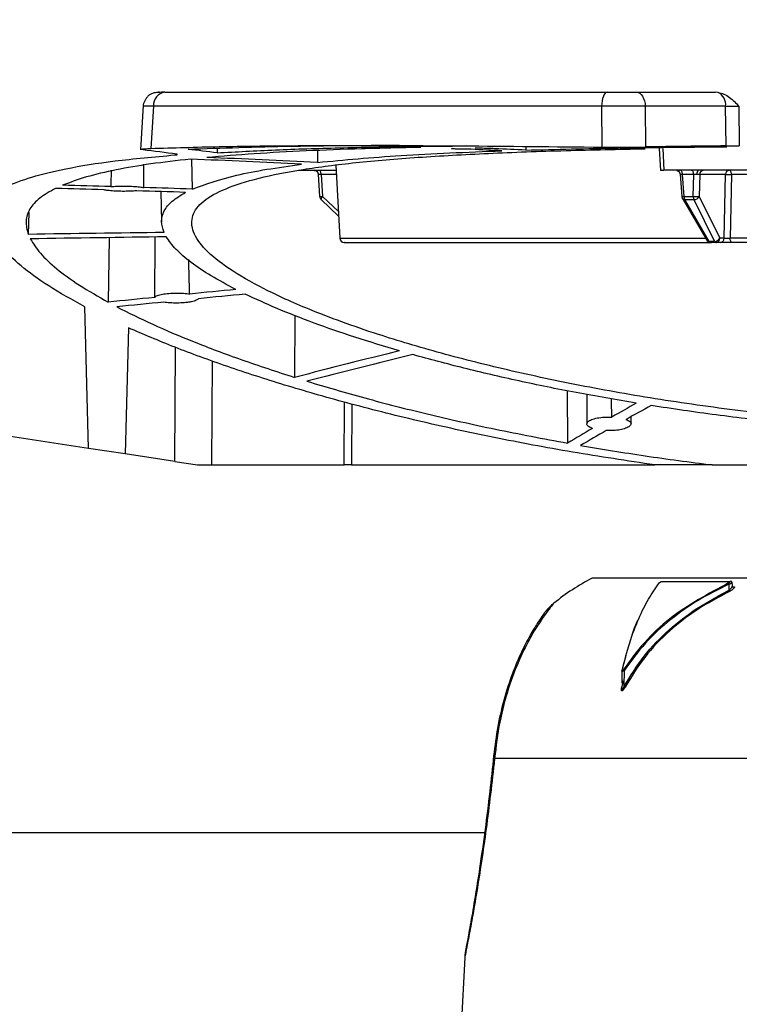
# Model space of a CAD drawing. Header units: inches. Extents: x 0.6 to 33.8, y 0 to 21.7.
# Tile 88 of 204: x 17.44 to 17.921, y 9.1 to 9.758. Entities that reach past the tile are written whole.
import ezdxf

# ---------------------------------------------------------------- set-up
doc = ezdxf.new("R2010")
doc.units = ezdxf.units.IN
doc.header["$MEASUREMENT"] = 0
doc.layers.add('FORMAT', color=7, linetype='Continuous')
doc.styles.add('SLDTEXTSTYLE3', font='TXT', dxfattribs={"width": 0.75})
doc.dimstyles.new('SLDDIMSTYLE0', dxfattribs={"dimtxt": 0.125, "dimasz": 0.13, "dimexe": 0, "dimexo": 0.0625, "dimgap": 0.03125, "dimtad": 0, "dimtih": 1, "dimtoh": 1, "dimdec": 1, "dimlfac": 4, "dimrnd": 1e-09, "dimzin": 12, "dimdsep": 46, "dimtxsty": 'SLDTEXTSTYLE3', "dimsah": 1, "dimcen": 0.09, "dimadec": 0, "dimazin": 3, "dimtfac": 1, "dimtdec": 1, "dimtofl": 0, "dimtmove": 0, "dimatfit": 3, "dimfxl": 0, "dimfrac": 2, "dimtolj": 1, "dimtzin": 12, "dimarcsym": 0})

# ---------------------------------------------------------------- blocks, each defined once
blk = doc.blocks.new('_D_4')
at = {"layer": 'FORMAT'}
for p, q in [((18.22772, 18.17953), (18.18963, 18.17953)), ((18.18963, 18.17953), (18.18963, 17.98109)), ((18.5048, 18.17953), (18.54288, 18.17953)), ((18.54288, 18.17953), (18.54288, 17.98109)), ((16.93373, 9.61248), (16.93373, 18.12449)), ((19.79878, 17.39011), (19.79878, 18.12449)), ((16.93373, 17.99949), (18.08, 17.99949)), ((19.79878, 17.99949), (18.65251, 17.99949)), ((18.18963, 17.98109), (18.22772, 17.98109)), ((18.54288, 17.98109), (18.5048, 17.98109))]:
    blk.add_line(p, q, dxfattribs=at)
for points in [[(16.93373, 17.99949), (17.06373, 17.97949), (17.06373, 18.01949)], [(19.79878, 17.99949), (19.66878, 18.01949), (19.66878, 17.97949)]]:
    blk.add_solid(points, dxfattribs=at)
at = {"layer": 'FORMAT', "char_height": 0.125, "attachment_point": 1, "style": 'SLDTEXTSTYLE3'}
for s, insert in [('291', (18.22772, 18.14222)), ('11.5', (18.20462, 17.9552))]:
    blk.add_mtext(s, dxfattribs=dict(at, insert=insert))

msp = doc.modelspace()

# ---------------------------------------------------------------- linework, layer by layer
at = {"color": 7, "linetype": 'Continuous'}
for p, q in [((17.53366, 9.7097), (17.53297, 9.70967)), ((17.85227, 9.7097), (17.90507, 9.7097)), ((17.90691, 9.70956), (17.90507, 9.7097)), ((17.52271, 9.70075), (17.52095, 9.67115)), ((17.52965, 9.70037), (17.52794, 9.67212)), ((17.82894, 9.70037), (17.52965, 9.70037)), ((17.82894, 9.70037), (17.82917, 9.67304)), ((17.85814, 9.70037), (17.85833, 9.67311)), ((17.91181, 9.70037), (17.85814, 9.70037)), ((17.91206, 9.6738), (17.91181, 9.70037)), ((17.9207, 9.70037), (17.92095, 9.67382)), ((17.52266, 9.67113), (17.52108, 9.6714)), ((17.57212, 9.67202), (17.57212, 9.66918)), ((17.63918, 9.67074), (17.63924, 9.66278)), ((17.72847, 9.67211), (17.72847, 9.67204)), ((17.72861, 9.67204), (17.72864, 9.67211)), ((17.77827, 9.67348), (17.77825, 9.67103)), ((17.86749, 9.67208), (17.86822, 9.65731)), ((17.86989, 9.67211), (17.87062, 9.65753)), ((17.55558, 9.64501), (17.55521, 9.66497)), ((17.62655, 9.65753), (17.65167, 9.65753)), ((17.65149, 9.66095), (17.65405, 9.6121)), ((17.99849, 9.65753), (17.87062, 9.65753)), ((17.6396, 9.65492), (17.6406, 9.63997)), ((17.64157, 9.65473), (17.64256, 9.64001)), ((17.65182, 9.65473), (17.64157, 9.65473)), ((17.88145, 9.65492), (17.88252, 9.63996)), ((17.89048, 9.65473), (17.88298, 9.65473)), ((17.88403, 9.64001), (17.88298, 9.65473)), ((17.89018, 9.64001), (17.89048, 9.65473)), ((17.89449, 9.65473), (17.89419, 9.64001)), ((17.89449, 9.65473), (17.89446, 9.65474)), ((17.91174, 9.65473), (17.89449, 9.65473)), ((17.91084, 9.6121), (17.91174, 9.65473)), ((17.91569, 9.65473), (17.91481, 9.6121)), ((17.93768, 9.65473), (17.91569, 9.65473)), ((17.53451, 9.64332), (17.53505, 9.62285)), ((17.64152, 9.63801), (17.65327, 9.62698)), ((17.64256, 9.64001), (17.65311, 9.6301)), ((17.88291, 9.63868), (17.89922, 9.61077)), ((17.88403, 9.64001), (17.89018, 9.64001)), ((17.88447, 9.63797), (17.8845, 9.63797)), ((17.8845, 9.63797), (17.89065, 9.63797)), ((17.90081, 9.61006), (17.8845, 9.63797)), ((17.89065, 9.63797), (17.9044, 9.61006)), ((17.89419, 9.64001), (17.90794, 9.6121)), ((17.4463, 9.62928), (17.44595, 9.61472)), ((17.49994, 9.61252), (17.49934, 9.56944)), ((17.65405, 9.6121), (17.89844, 9.6121)), ((17.89922, 9.61077), (17.89927, 9.61069)), ((17.91084, 9.6121), (17.90794, 9.6121)), ((17.95288, 9.6121), (17.91481, 9.6121)), ((17.90081, 9.61006), (17.90078, 9.61006)), ((17.9044, 9.61006), (17.90081, 9.61006)), ((17.90536, 9.6093), (17.90177, 9.6093)), ((17.90519, 9.60932), (17.90572, 9.60933)), ((17.90572, 9.60933), (17.90536, 9.6093)), ((17.90827, 9.6093), (17.90536, 9.6093)), ((17.9506, 9.6093), (17.9162, 9.6093)), ((17.48629, 9.47176), (17.48381, 9.56629)), ((17.62398, 9.56056), (17.62391, 9.51915)), ((17.51288, 9.55227), (17.51067, 9.46804)), ((17.54376, 9.463), (17.54429, 9.5392)), ((17.56883, 9.53021), (17.56834, 9.46068)), ((17.80591, 9.51026), (17.80627, 9.47524)), ((17.81907, 9.50777), (17.81907, 9.48818)), ((17.65693, 9.46068), (17.65722, 9.50259)), ((17.66213, 9.5013), (17.66185, 9.46068)), ((17.8486, 9.48819), (17.8486, 9.49294)), ((17.48629, 9.47176), (17.39106, 9.48626)), ((17.51067, 9.46804), (17.48629, 9.47176)), ((17.54376, 9.463), (17.51067, 9.46804)), ((17.54376, 9.463), (17.559, 9.46068)), ((17.559, 9.46068), (17.56834, 9.46068)), ((17.56834, 9.46068), (17.65693, 9.46068)), ((17.66185, 9.46068), (17.65693, 9.46068)), ((17.66185, 9.46068), (17.86445, 9.46068)), ((17.86445, 9.46068), (17.86445, 9.46071)), ((17.90281, 9.46068), (17.86445, 9.46068)), ((17.90281, 9.46068), (18.02592, 9.46068)), ((17.97063, 9.38499), (17.82265, 9.38499)), ((17.8692, 9.38286), (17.91475, 9.38286)), ((17.91398, 9.381), (17.91405, 9.37695)), ((17.91632, 9.37984), (17.91628, 9.38209)), ((17.91618, 9.37934), (17.91733, 9.37934)), ((17.84255, 9.3235), (17.84245, 9.3148)), ((17.84255, 9.32304), (17.84267, 9.32347)), ((17.84404, 9.31266), (17.84417, 9.32347)), ((17.84343, 9.31648), (17.84254, 9.31266)), ((17.84254, 9.31266), (17.84241, 9.31103)), ((17.97209, 9.26454), (17.75744, 9.26454)), ((17.38159, 9.21511), (17.75083, 9.21511)), ((17.73757, 9.13172), (17.73161, 9.01786))]:
    msp.add_line(p, q, dxfattribs=at)
at = {"color": 7, "linetype": 'Continuous', "flags": 128}
for points in [[(17.83281, 9.7097), (17.83208, 9.70952), (17.83138, 9.709), (17.83072, 9.70814), (17.83014, 9.70699), (17.82966, 9.70559), (17.82929, 9.70397), (17.82905, 9.70221), (17.82894, 9.70037)], [(17.85227, 9.7097), (17.85338, 9.70952), (17.85445, 9.709), (17.85544, 9.70814), (17.85632, 9.70699), (17.85705, 9.70559), (17.85761, 9.70397), (17.85797, 9.70221), (17.85814, 9.70037)], [(17.64157, 9.65473), (17.64155, 9.65529), (17.64149, 9.65581), (17.64139, 9.6563), (17.64127, 9.65672), (17.64112, 9.65707), (17.64096, 9.65732), (17.64078, 9.65748), (17.64059, 9.65753)], [(17.88298, 9.65473), (17.88294, 9.65529), (17.88285, 9.65581), (17.88272, 9.6563), (17.88254, 9.65672), (17.88233, 9.65707), (17.88208, 9.65732), (17.88182, 9.65748), (17.88155, 9.65753)], [(17.89048, 9.65473), (17.89044, 9.65529), (17.89035, 9.65581), (17.89022, 9.6563), (17.89004, 9.65672), (17.88982, 9.65707), (17.88958, 9.65732), (17.88932, 9.65748), (17.88905, 9.65753)], [(17.91569, 9.65473), (17.91565, 9.65529), (17.91557, 9.65581), (17.91543, 9.6563), (17.91526, 9.65672), (17.91506, 9.65707), (17.91483, 9.65732), (17.91457, 9.65748), (17.91431, 9.65753)], [(17.6406, 9.63997), (17.6406, 9.63996), (17.64067, 9.63995)], [(17.64147, 9.63811), (17.64148, 9.6381), (17.64152, 9.63801)], [(17.88252, 9.63996), (17.88253, 9.63995), (17.88255, 9.63995)], [(17.88306, 9.63848), (17.883, 9.63855), (17.88291, 9.63868)], [(17.9162, 9.6093), (17.91594, 9.60936), (17.91568, 9.60951), (17.91545, 9.60977), (17.91524, 9.61011), (17.91507, 9.61054), (17.91494, 9.61102), (17.91485, 9.61155), (17.91481, 9.6121)], [(17.90177, 9.6093), (17.90128, 9.60936), (17.90081, 9.60951)], [(17.90536, 9.6093), (17.90523, 9.60932), (17.90523, 9.60932)]]:
    msp.add_lwpolyline(points, dxfattribs=at)
at = {"color": 7, "linetype": 'Continuous'}
for centre, radius, start, end in [((17.5384, 9.70101), 0.00878, 98.1605, 184.15728), ((17.90243, 9.70127), 0.00942, 354.49935, 61.61773), ((17.6371, 9.65474), 0.0028, 1.17227, 87.19823), ((17.87869, 9.65464), 0.00289, 3.0222, 88.95637), ((17.89577, 9.65538), 0.0031, 136.05516, 190.8807), ((17.89725, 9.65477), 0.00276, 93.82749, 180.84166), ((17.9145, 9.65477), 0.00276, 93.82749, 180.84166), ((17.64097, 9.66094), 0.02099, 269.18557, 274.34689), ((17.64518, 9.63726), 0.0038, 133.58521, 167.08844), ((17.88234, 9.66283), 0.02289, 270.52587, 274.24443), ((17.88432, 9.63978), 0.00181, 225.71743, 274.8338), ((17.88871, 9.64002), 0.00468, 180.09062, 205.95008), ((17.89218, 9.67021), 0.03027, 266.20325, 273.79675), ((17.89486, 9.64002), 0.00468, 180.09062, 205.95008), ((17.8907, 9.64198), 0.004, 269.32537, 330.62051), ((17.657, 9.61226), 0.00295, 183, 270), ((17.9006, 9.61177), 0.00172, 218.91735, 275.88832), ((17.90445, 9.61407), 0.004, 269.32537, 330.62051), ((17.90513, 9.61208), 0.00281, 282.18032, 0.45532), ((17.90808, 9.61206), 0.00276, 273.82749, 0.84166), ((17.90193, 9.6105), 0.00121, 201.16978, 262.08705), ((17.90565, 9.61062), 0.00137, 203.88911, 251.93306), ((17.88804, 9.25702), 0.1437, 117.06712, 129.27812), ((17.86769, 9.38113), 0.000745, 112.16403, 178.6232), ((17.91631, 9.38217), 0.00261, 187.58029, 206.65057), ((17.91518, 9.38214), 0.000843, 352.29708, 121.41009), ((17.91166, 9.37568), 0.0027, 9.81983, 27.99354), ((17.91688, 9.37998), 0.000777, 213.84254, 305.08347), ((17.84294, 9.32362), 0.000311, 110.39059, 207.9086), ((17.84698, 9.32783), 0.00519, 229.11311, 237.16492), ((17.84225, 9.31263), 0.000377, 294.1385, 320.24985), ((17.84113, 9.30719), 0.0062, 55.39724, 61.97885), ((17.75938, 9.26622), 0.00256, 175.59468, 220.85012)]:
    msp.add_arc(centre, radius, start, end, dxfattribs=at)
for centre, major_axis, ratio, start_param, end_param in [((17.2362, 5.53041), (0.26394, 4.14264), 0.355316, 6.252626, 6.267859), ((17.50008, 5.53041), (0, 4.1437), 0.356576, 6.23441, 6.247514), ((17.76574, 5.53041), (-0.34659, 4.13496), 0.776172, 6.176655, 6.183022), ((17.51649, 5.53041), (0.34659, 4.13496), 0.776172, 0.026396, 0.032749), ((18.34469, 5.53041), (5.56927, -0.59173), 0.736405, 1.726402, 1.736053), ((17.33223, 5.53041), (6.3438, -0.22552), 0.652221, 1.547273, 1.55897), ((16.97261, 5.53041), (6.3438, 0.22552), 0.652221, 1.442367, 1.454088), ((17.50986, 9.29027), (0.00363, 0.56381), 0.025384, 0.861555, 0.886719), ((17.50986, 9.29027), (0.00363, 0.56381), 0.025384, 5.395291, 5.431521), ((15.9821, 5.53041), (16.36905, -0.11955), 0.253037, 1.479992, 1.481976), ((15.18086, 5.53041), (16.36905, 0.11955), 0.253037, 1.426726, 1.42871), ((15.9821, 5.53041), (16.36905, -0.11955), 0.253037, 1.47665, 1.478646), ((15.18086, 5.53041), (16.36905, 0.11955), 0.253037, 1.423361, 1.425357), ((27.17724, 5.53041), (50.02429, -0.10959), 0.082805, 1.764909, 1.766757), ((24.79537, 5.53041), (50.02429, 0.10959), 0.082805, 1.716202, 1.718039), ((17.545, 9.29234), (-0.00593, 0.56381), 0.023978, 0.965654, 1.050409), ((17.545, 9.29234), (-0.00593, 0.56381), 0.023978, 5.237014, 5.28513), ((19.8725, 5.53041), (9.45033, -0.14659), 0.438197, 1.822113, 1.825483), ((19.8725, 5.53041), (9.45033, -0.14659), 0.438197, 1.828039, 1.831424), ((19.38285, 5.53041), (9.45033, 0.14659), 0.438197, 1.754778, 1.758137), ((19.38285, 5.53041), (9.45033, 0.14659), 0.438197, 1.760639, 1.764012), ((18.99759, 5.53041), (4.42782, -0.90382), 0.9133, 2.048744, 2.065028), ((18.70717, 5.53041), (4.42782, 0.90382), 0.9133, 1.611361, 1.627506), ((17.83384, 9.29442), (-0.01299, 0.56381), 0.012457, 5.071462, 5.095187), ((18.61009, 5.53041), (-0.17434, 4.14263), 0.540496, 0.266542, 0.274261), ((18.38645, 5.53041), (0.17434, 4.14263), 0.540496, 0.313367, 0.321075), ((18.61009, 5.53041), (-0.17434, 4.14263), 0.540496, 0.280442, 0.288327), ((18.38645, 5.53041), (0.17434, 4.14263), 0.540496, 0.327144, 0.335011)]:
    msp.add_ellipse(centre, major_axis=major_axis, ratio=ratio, start_param=start_param, end_param=end_param, dxfattribs=at)
for points, knots in [([(17.53716, 9.7097), (17.5356, 9.70967), (17.53253, 9.70961), (17.52943, 9.70915), (17.52749, 9.70843), (17.52627, 9.70746), (17.52536, 9.70638), (17.52476, 9.70557), (17.5242, 9.70471), (17.52353, 9.7035), (17.5229, 9.70204), (17.52277, 9.70099), (17.52269, 9.70044)], [0, 0, 0, 0, 0.200989, 0.39825, 0.564768, 0.679861, 0.720866, 0.755739, 0.789124, 0.824669, 0.906826, 1, 1, 1, 1]), ([(17.53716, 9.7097), (17.55782, 9.7097), (17.5993, 9.7097), (17.67127, 9.7097), (17.74881, 9.7097), (17.80487, 9.7097), (17.83281, 9.7097)], [0, 0, 0, 0, 0.249153, 0.5, 0.750847, 1, 1, 1, 1]), ([(17.83281, 9.7097), (17.83443, 9.7097), (17.83768, 9.7097), (17.84288, 9.7097), (17.84793, 9.7097), (17.85083, 9.7097), (17.85227, 9.7097)], [0, 0, 0, 0, 0.249874, 0.500259, 0.750643, 1, 1, 1, 1]), ([(17.90691, 9.70956), (17.9082, 9.70926), (17.91091, 9.70861), (17.91573, 9.70557), (17.91873, 9.70243), (17.9207, 9.70037)], [0, 0, 0, 0, 0.23738, 0.5000164, 1, 1, 1, 1]), ([(17.52965, 9.70037), (17.52815, 9.70039), (17.52516, 9.70044), (17.52276, 9.70046), (17.52278, 9.70044), (17.52279, 9.70043)], [0, 0, 0, 0, 0.332391, 0.666194, 1, 1, 1, 1]), ([(17.85814, 9.70037), (17.85597, 9.70039), (17.85162, 9.70044), (17.84404, 9.70045), (17.83625, 9.70044), (17.83138, 9.70039), (17.82894, 9.70037)], [0, 0, 0, 0, 0.24934, 0.499741, 0.750142, 1, 1, 1, 1]), ([(17.91181, 9.70037), (17.91247, 9.70039), (17.91378, 9.70042), (17.91607, 9.70044), (17.91843, 9.70042), (17.91994, 9.70039), (17.9207, 9.70037)], [0, 0, 0, 0, 0.249868, 0.500309, 0.750132, 1, 1, 1, 1]), ([(17.52126, 9.67147), (17.52131, 9.67157), (17.52143, 9.67177), (17.52453, 9.67199), (17.52725, 9.6721), (17.52794, 9.67212)], [0, 0, 0, 0, 0.367026, 0.838977, 1, 1, 1, 1]), ([(17.52794, 9.67212), (17.54283, 9.67258), (17.57261, 9.6735), (17.62282, 9.67406), (17.67702, 9.67417), (17.74495, 9.67384), (17.79751, 9.67334), (17.82917, 9.67304)], [0, 0, 0, 0, 0.1780812, 0.3561627, 0.5394225, 0.7226823, 1, 1, 1, 1]), ([(17.69385, 9.67403), (17.68667, 9.67402), (17.66129, 9.67398), (17.61247, 9.67345), (17.57516, 9.67222), (17.55278, 9.67148)], [0, 0, 0, 0, 0.136288, 0.481846, 1, 1, 1, 1]), ([(18.20909, 9.48441), (18.20059, 9.48405), (18.17091, 9.4828), (18.11925, 9.48304), (18.05532, 9.48496), (17.9927, 9.4891), (17.93232, 9.49521), (17.87474, 9.50303), (17.81984, 9.51243), (17.76846, 9.52326), (17.72115, 9.53518), (17.67473, 9.54905), (17.63477, 9.56363), (17.60229, 9.57841), (17.57916, 9.5918), (17.56326, 9.60461), (17.55513, 9.61653), (17.55465, 9.62744), (17.56185, 9.63713), (17.57685, 9.64546), (17.59907, 9.6525), (17.62817, 9.65829), (17.66392, 9.66284), (17.70547, 9.66636), (17.75256, 9.66897), (17.80337, 9.67081), (17.84024, 9.67156), (17.85816, 9.67192)], [0, 0, 0, 0, 0.015754, 0.054995, 0.094365, 0.133609, 0.172441, 0.211393, 0.250233, 0.290245, 0.330377, 0.370394, 0.422368, 0.464391, 0.506545, 0.548565, 0.590618, 0.632808, 0.674856, 0.71625, 0.75778, 0.799172, 0.83983, 0.880619, 0.921277, 0.961748, 1, 1, 1, 1]), ([(17.70821, 9.67284), (17.69483, 9.67254), (17.66806, 9.67193), (17.63098, 9.67051), (17.59616, 9.66867), (17.57554, 9.66695), (17.56522, 9.66608)], [0, 0, 0, 0, 0.247116, 0.494231, 0.747116, 1, 1, 1, 1]), ([(17.57212, 9.66918), (17.58486, 9.66989), (17.61033, 9.67131), (17.65379, 9.67264), (17.69641, 9.67348), (17.72614, 9.67372), (17.73876, 9.67382)], [0, 0, 0, 0, 0.263941, 0.527883, 0.799527, 1, 1, 1, 1]), ([(17.63924, 9.66278), (17.6571, 9.66445), (17.68411, 9.66697), (17.72706, 9.66923), (17.75059, 9.6701), (17.76236, 9.67053)], [0, 0, 0, 0, 0.494136, 0.747068, 1, 1, 1, 1]), ([(17.74181, 9.67155), (17.74018, 9.67156), (17.7369, 9.67158), (17.73277, 9.67168), (17.72969, 9.67182), (17.72896, 9.67193), (17.72859, 9.67198)], [0, 0, 0, 0, 0.249923, 0.499842, 0.74985, 1, 1, 1, 1]), ([(17.74454, 9.67248), (17.74618, 9.67247), (17.74945, 9.67245), (17.75365, 9.67237), (17.75659, 9.67225), (17.75799, 9.67213), (17.75787, 9.67206), (17.75784, 9.67204)], [0, 0, 0, 0, 0.227477, 0.454953, 0.682474, 0.910089, 1, 1, 1, 1]), ([(17.77825, 9.67103), (17.7986, 9.67153), (17.83368, 9.6724), (17.87943, 9.673), (17.90434, 9.67319), (17.91259, 9.67325)], [0, 0, 0, 0, 0.480275, 0.827994, 1, 1, 1, 1]), ([(17.82917, 9.67304), (17.83233, 9.67301), (17.83866, 9.67297), (17.84919, 9.67299), (17.8552, 9.67307), (17.85833, 9.67311)], [0, 0, 0, 0, 0.323217, 0.646448, 1, 1, 1, 1]), ([(17.91206, 9.6738), (17.9124, 9.6738), (17.91308, 9.67381), (17.9142, 9.67381), (17.91537, 9.67382), (17.91658, 9.67382), (17.91781, 9.67382), (17.91929, 9.67382), (17.92032, 9.67382), (17.92095, 9.67382)], [0, 0, 0, 0, 0.131905, 0.263811, 0.395717, 0.527624, 0.65953, 0.791436, 1, 1, 1, 1]), ([(17.41157, 9.63075), (17.41362, 9.6336), (17.41772, 9.63929), (17.43023, 9.64668), (17.44754, 9.65318), (17.47159, 9.659), (17.50266, 9.66404), (17.53002, 9.66652), (17.54376, 9.66777)], [0, 0, 0, 0, 0.154, 0.307998, 0.46644, 0.624881, 0.811468, 1, 1, 1, 1]), ([(17.55433, 9.66502), (17.54524, 9.66397), (17.52707, 9.66189), (17.50406, 9.65789), (17.48407, 9.65324), (17.47397, 9.64946), (17.46892, 9.64758)], [0, 0, 0, 0, 0.247069, 0.494139, 0.747069, 1, 1, 1, 1]), ([(17.54376, 9.66777), (17.54399, 9.66779), (17.54443, 9.66782), (17.54493, 9.66789), (17.54531, 9.66795), (17.54543, 9.668), (17.54549, 9.66802)], [0, 0, 0, 0, 0.249999, 0.499998, 0.749999, 1, 1, 1, 1]), ([(17.54551, 9.66804), (17.54553, 9.66806), (17.54557, 9.66809), (17.54546, 9.66816), (17.54517, 9.66822), (17.54499, 9.66825)], [0, 0, 0, 0, 0.198768, 0.508226, 1, 1, 1, 1]), ([(17.55558, 9.64501), (17.56457, 9.64827), (17.57815, 9.65319), (17.60471, 9.65829), (17.62056, 9.66044), (17.62849, 9.66152)], [0, 0, 0, 0, 0.49405, 0.747025, 1, 1, 1, 1]), ([(17.63667, 9.65753), (17.63703, 9.65749), (17.63776, 9.65742), (17.63873, 9.65679), (17.63942, 9.65586), (17.63955, 9.65513), (17.63961, 9.65478)], [0, 0, 0, 0, 0.241002, 0.49994, 0.758931, 1, 1, 1, 1]), ([(17.86823, 9.65753), (17.86823, 9.65753), (17.8682, 9.65753), (17.86846, 9.65753), (17.86897, 9.65753), (17.8696, 9.65753), (17.87022, 9.65753), (17.87062, 9.65753)], [0, 0, 0, 0, 0.067914, 0.392434, 0.552947, 0.71346, 1, 1, 1, 1]), ([(17.87919, 9.65752), (17.87918, 9.65752), (17.87915, 9.65751), (17.87926, 9.65747), (17.87952, 9.65737), (17.87977, 9.65726), (17.87988, 9.6572), (17.87991, 9.65718)], [0, 0, 0, 0, 0.059159, 0.454659, 0.79489, 0.948065, 1, 1, 1, 1]), ([(17.87991, 9.65718), (17.87996, 9.65715), (17.88009, 9.65709), (17.88031, 9.65693), (17.88066, 9.65664), (17.88104, 9.65617), (17.88136, 9.65551), (17.88143, 9.65503), (17.88146, 9.65479)], [0, 0, 0, 0, 0.067966, 0.173432, 0.282963, 0.516316, 0.760842, 1, 1, 1, 1]), ([(17.63989, 9.6548), (17.63977, 9.65479), (17.63958, 9.65479), (17.63961, 9.65476), (17.63972, 9.65474), (17.63978, 9.65473)], [0, 0, 0, 0, 0.484536, 0.738601, 1, 1, 1, 1]), ([(17.64157, 9.65473), (17.64139, 9.65474), (17.64102, 9.65476), (17.64039, 9.65479), (17.64009, 9.65479), (17.63989, 9.6548)], [0, 0, 0, 0, 0.261399, 0.515464, 1, 1, 1, 1]), ([(17.88298, 9.65473), (17.88281, 9.65474), (17.88248, 9.65476), (17.88193, 9.65479), (17.88172, 9.65479), (17.88157, 9.6548)], [0, 0, 0, 0, 0.261399, 0.515464, 1, 1, 1, 1]), ([(17.89272, 9.6548), (17.89235, 9.65479), (17.89179, 9.65479), (17.89102, 9.65476), (17.89066, 9.65474), (17.89048, 9.65473)], [0, 0, 0, 0, 0.484536, 0.738601, 1, 1, 1, 1]), ([(17.89446, 9.65474), (17.89423, 9.65475), (17.89379, 9.65479), (17.89307, 9.65479), (17.89272, 9.6548)], [0, 0, 0, 0, 0.513527, 1, 1, 1, 1]), ([(17.91174, 9.65473), (17.91195, 9.65475), (17.91225, 9.65477), (17.91289, 9.65479), (17.91352, 9.6548), (17.91427, 9.65479), (17.91503, 9.65477), (17.91546, 9.65475), (17.91569, 9.65473)], [0, 0, 0, 0, 0.239699, 0.346566, 0.499801, 0.695051, 0.833913, 1, 1, 1, 1]), ([(17.46423, 9.64546), (17.46044, 9.64335), (17.45285, 9.63913), (17.44648, 9.63179), (17.44357, 9.62375), (17.44515, 9.61773), (17.44595, 9.61472)], [0, 0, 0, 0, 0.247059, 0.494121, 0.747059, 1, 1, 1, 1]), ([(17.51851, 9.64381), (17.5181, 9.64378), (17.51632, 9.64363), (17.51267, 9.64347), (17.50766, 9.64346), (17.5029, 9.64365), (17.49896, 9.644), (17.49734, 9.64433), (17.49657, 9.64448)], [0, 0, 0, 0, 0.058855, 0.250555, 0.442274, 0.633627, 0.825366, 1, 1, 1, 1]), ([(17.50106, 9.64664), (17.50249, 9.64674), (17.50533, 9.64694), (17.51037, 9.647), (17.51528, 9.64689), (17.51959, 9.64659), (17.52209, 9.64626), (17.52304, 9.64603), (17.52325, 9.64598)], [0, 0, 0, 0, 0.189047, 0.378118, 0.566706, 0.755349, 0.944776, 1, 1, 1, 1]), ([(17.53666, 9.61601), (17.53588, 9.61852), (17.53432, 9.62354), (17.53634, 9.63049), (17.5414, 9.637), (17.54782, 9.64087), (17.55104, 9.64281)], [0, 0, 0, 0, 0.247121, 0.49424, 0.747121, 1, 1, 1, 1]), ([(17.64066, 9.64008), (17.6407, 9.63983), (17.64079, 9.63932), (17.64109, 9.6386), (17.64138, 9.63827), (17.6415, 9.63813)], [0, 0, 0, 0, 0.348676, 0.726831, 1, 1, 1, 1]), ([(17.88256, 9.63995), (17.88258, 9.6398), (17.88263, 9.63943), (17.88281, 9.63891), (17.88299, 9.63861), (17.88307, 9.63849)], [0, 0, 0, 0, 0.295251, 0.708078, 1, 1, 1, 1]), ([(17.48381, 9.56629), (17.47533, 9.57098), (17.45837, 9.58037), (17.44014, 9.59392), (17.42711, 9.60691), (17.42398, 9.6148), (17.42242, 9.61875)], [0, 0, 0, 0, 0.245618, 0.491231, 0.745619, 1, 1, 1, 1]), ([(17.44728, 9.61176), (17.44928, 9.60857), (17.45329, 9.60219), (17.46453, 9.5918), (17.47933, 9.5809), (17.49267, 9.57326), (17.49934, 9.56944)], [0, 0, 0, 0, 0.247096, 0.494196, 0.747097, 1, 1, 1, 1]), ([(17.58462, 9.57788), (17.57889, 9.58095), (17.56742, 9.58707), (17.55427, 9.59604), (17.54396, 9.60479), (17.54009, 9.61031), (17.53816, 9.61307)], [0, 0, 0, 0, 0.247164, 0.4943262, 0.7471644, 1, 1, 1, 1]), ([(17.89923, 9.61075), (17.89932, 9.61061), (17.89952, 9.61031), (17.8999, 9.60995), (17.90035, 9.60965), (17.90068, 9.60955), (17.90085, 9.6095)], [0, 0, 0, 0, 0.230864, 0.475557, 0.732559, 1, 1, 1, 1]), ([(17.91481, 9.6121), (17.91445, 9.61208), (17.91374, 9.61205), (17.91257, 9.61203), (17.91152, 9.61205), (17.91107, 9.61208), (17.91084, 9.6121)], [0, 0, 0, 0, 0.250549, 0.500204, 0.749629, 1, 1, 1, 1]), ([(17.65722, 9.6093), (17.65715, 9.6093), (17.65609, 9.6093), (17.66019, 9.6093), (17.67023, 9.6093), (17.68772, 9.6093), (17.71146, 9.6093), (17.7412, 9.6093), (17.77599, 9.6093), (17.81497, 9.6093), (17.85691, 9.6093), (17.88739, 9.6093), (17.90246, 9.6093)], [0, 0, 0, 0, 0.008115, 0.119616, 0.232096, 0.345356, 0.458625, 0.571105, 0.682598, 0.790724, 0.896573, 1, 1, 1, 1]), ([(17.9162, 9.6093), (17.91548, 9.6093), (17.91405, 9.6093), (17.91171, 9.6093), (17.90961, 9.6093), (17.90872, 9.6093), (17.90827, 9.6093)], [0, 0, 0, 0, 0.250594, 0.499782, 0.749188, 1, 1, 1, 1]), ([(17.53032, 9.57255), (17.53067, 9.57292), (17.53136, 9.57367), (17.53446, 9.5746), (17.53864, 9.57526), (17.54354, 9.57555), (17.5485, 9.57547), (17.55186, 9.57516), (17.55345, 9.57491), (17.55373, 9.57487)], [0, 0, 0, 0, 0.165788, 0.331664, 0.495099, 0.654612, 0.811188, 0.966982, 1, 1, 1, 1]), ([(17.55964, 9.57176), (17.55926, 9.57139), (17.55849, 9.57064), (17.55563, 9.5698), (17.55207, 9.56919), (17.54789, 9.56883), (17.54296, 9.5688), (17.53906, 9.56907), (17.53708, 9.56936), (17.53645, 9.56946)], [0, 0, 0, 0, 0.168819, 0.337728, 0.448823, 0.608154, 0.767544, 0.925875, 1, 1, 1, 1]), ([(17.69393, 9.5369), (17.68377, 9.53995), (17.66345, 9.54605), (17.63631, 9.55554), (17.61158, 9.56517), (17.59772, 9.5716), (17.5908, 9.57481)], [0, 0, 0, 0, 0.247145, 0.49429, 0.747145, 1, 1, 1, 1]), ([(17.5052, 9.56631), (17.51291, 9.56244), (17.52832, 9.55471), (17.5564, 9.54284), (17.5878, 9.53091), (17.61187, 9.52307), (17.62391, 9.51915)], [0, 0, 0, 0, 0.247083, 0.494166, 0.747084, 1, 1, 1, 1]), ([(17.86445, 9.46071), (17.84599, 9.46347), (17.80908, 9.469), (17.75627, 9.47897), (17.70574, 9.49), (17.65902, 9.50182), (17.61662, 9.51402), (17.57827, 9.52649), (17.54311, 9.53931), (17.52296, 9.54795), (17.51288, 9.55227)], [0, 0, 0, 0, 0.125119, 0.250241, 0.379091, 0.507945, 0.629379, 0.750815, 0.875407, 1, 1, 1, 1]), ([(17.85215, 9.50193), (17.8386, 9.50425), (17.81151, 9.50888), (17.77315, 9.51678), (17.73647, 9.52525), (17.71405, 9.53132), (17.70283, 9.53436)], [0, 0, 0, 0, 0.2469855, 0.4939757, 0.746986, 1, 1, 1, 1]), ([(17.63208, 9.51661), (17.64477, 9.51285), (17.67015, 9.50533), (17.71242, 9.4946), (17.7575, 9.48438), (17.79002, 9.47829), (17.80627, 9.47524)], [0, 0, 0, 0, 0.246898, 0.493791, 0.746899, 1, 1, 1, 1]), ([(18.04161, 9.48158), (18.02619, 9.48253), (17.99535, 9.48445), (17.94987, 9.48872), (17.90511, 9.49392), (17.87642, 9.4982), (17.86207, 9.50035)], [0, 0, 0, 0, 0.246752, 0.493509, 0.746752, 1, 1, 1, 1]), ([(17.82283, 9.48512), (17.82182, 9.48556), (17.8198, 9.48643), (17.8188, 9.48802), (17.81949, 9.48962), (17.82197, 9.49106), (17.82588, 9.49212), (17.83072, 9.49275), (17.83414, 9.49271), (17.83585, 9.49269)], [0, 0, 0, 0, 0.143564, 0.286982, 0.433801, 0.581064, 0.724462, 0.861613, 1, 1, 1, 1]), ([(17.84525, 9.49108), (17.84621, 9.49063), (17.84811, 9.48975), (17.84888, 9.48815), (17.84797, 9.48655), (17.84532, 9.48515), (17.84143, 9.48414), (17.83683, 9.48357), (17.83363, 9.4836), (17.83204, 9.48361)], [0, 0, 0, 0, 0.147265, 0.294388, 0.444794, 0.595404, 0.734867, 0.868214, 1, 1, 1, 1]), ([(17.81493, 9.47372), (17.82917, 9.47133), (17.85773, 9.46656), (17.88776, 9.46264), (17.90281, 9.46068)], [0, 0, 0, 0, 0.498761, 1, 1, 1, 1]), ([(17.84283, 9.32391), (17.84441, 9.33009), (17.84762, 9.34261), (17.8536, 9.35816), (17.86021, 9.37159), (17.86499, 9.37838), (17.86741, 9.38182)], [0, 0, 0, 0, 0.246512, 0.499721, 0.746466, 1, 1, 1, 1]), ([(17.91372, 9.38182), (17.90019, 9.37459), (17.87978, 9.36368), (17.85712, 9.34258), (17.84805, 9.33008), (17.84358, 9.32391)], [0, 0, 0, 0, 0.499224, 0.752974, 1, 1, 1, 1]), ([(17.91398, 9.381), (17.90702, 9.37757), (17.8934, 9.37085), (17.8747, 9.35759), (17.85773, 9.3422), (17.84868, 9.32971), (17.84417, 9.32347)], [0, 0, 0, 0, 0.254421, 0.498505, 0.749369, 1, 1, 1, 1]), ([(17.86741, 9.38182), (17.86745, 9.38187), (17.86753, 9.38196), (17.86772, 9.38212), (17.86795, 9.38228), (17.86822, 9.38245), (17.86849, 9.3826), (17.86877, 9.38273), (17.86902, 9.38283), (17.86914, 9.38285), (17.8692, 9.38286)], [0, 0, 0, 0, 0.122717, 0.250138, 0.375205, 0.499873, 0.627553, 0.75017, 0.877484, 1, 1, 1, 1]), ([(17.91372, 9.38182), (17.91382, 9.38187), (17.914, 9.38196), (17.91427, 9.38212), (17.9145, 9.38228), (17.91469, 9.38245), (17.91482, 9.3826), (17.91489, 9.38273), (17.91488, 9.38283), (17.91479, 9.38285), (17.91475, 9.38286)], [0, 0, 0, 0, 0.12272, 0.250049, 0.375245, 0.500108, 0.627376, 0.749843, 0.877356, 1, 1, 1, 1]), ([(17.91602, 9.38203), (17.91609, 9.38202), (17.91625, 9.38201), (17.91631, 9.38193), (17.91622, 9.38181), (17.91596, 9.38165), (17.91555, 9.38148), (17.91508, 9.38131), (17.91454, 9.38113), (17.91416, 9.38104), (17.91398, 9.381)], [0, 0, 0, 0, 0.10906, 0.228415, 0.358581, 0.499951, 0.624743, 0.749949, 0.875163, 1, 1, 1, 1]), ([(17.84404, 9.31266), (17.84824, 9.31958), (17.85664, 9.3334), (17.87352, 9.35064), (17.89259, 9.36554), (17.90679, 9.37309), (17.91405, 9.37695)], [0, 0, 0, 0, 0.249632, 0.4991, 0.743925, 1, 1, 1, 1]), ([(17.91432, 9.37614), (17.90717, 9.37235), (17.89308, 9.36488), (17.87401, 9.35005), (17.85716, 9.33286), (17.84878, 9.31908), (17.84465, 9.31229)], [0, 0, 0, 0, 0.253642, 0.499599, 0.753456, 1, 1, 1, 1]), ([(17.91405, 9.37695), (17.91421, 9.37707), (17.91458, 9.37736), (17.91525, 9.378), (17.91584, 9.37871), (17.91622, 9.37938), (17.91634, 9.37979), (17.9163, 9.38008), (17.91613, 9.38014), (17.91605, 9.38017)], [0, 0, 0, 0, 0.112386, 0.249593, 0.49928, 0.651687, 0.78397, 0.898746, 1, 1, 1, 1]), ([(17.91754, 9.37855), (17.91742, 9.3784), (17.91718, 9.37809), (17.91661, 9.37758), (17.91593, 9.37707), (17.91515, 9.37656), (17.9146, 9.37628), (17.91432, 9.37614)], [0, 0, 0, 0, 0.202986, 0.402694, 0.602251, 0.803536, 1, 1, 1, 1]), ([(17.91733, 9.37934), (17.91746, 9.37931), (17.91773, 9.37925), (17.91777, 9.37895), (17.91762, 9.37868), (17.91754, 9.37855)], [0, 0, 0, 0, 0.329476, 0.671556, 1, 1, 1, 1]), ([(17.79704, 9.36824), (17.79683, 9.368), (17.79642, 9.36752), (17.79316, 9.36347), (17.78814, 9.35657), (17.78157, 9.34605), (17.77407, 9.33135), (17.76667, 9.3122), (17.76041, 9.28907), (17.75843, 9.27273), (17.75744, 9.26454)], [0, 0, 0, 0, 0.124449, 0.249926, 0.375115, 0.500244, 0.624231, 0.749476, 0.874557, 1, 1, 1, 1]), ([(17.79704, 9.36824), (17.79601, 9.36736), (17.79395, 9.36558), (17.79219, 9.3635), (17.7913, 9.36245)], [0, 0, 0, 0, 0.4958692, 1, 1, 1, 1]), ([(17.7913, 9.36245), (17.79091, 9.36194), (17.79014, 9.36095), (17.7867, 9.35604), (17.78204, 9.34857), (17.77636, 9.33801), (17.77016, 9.32399), (17.76421, 9.30651), (17.75933, 9.2865), (17.75764, 9.27296), (17.75683, 9.26641)], [0, 0, 0, 0, 0.140091, 0.274895, 0.405429, 0.531815, 0.654102, 0.774833, 0.891061, 1, 1, 1, 1]), ([(17.84267, 9.32347), (17.84424, 9.32946), (17.84745, 9.34165), (17.85118, 9.35325), (17.85352, 9.35734), (17.85357, 9.35743)], [0, 0, 0, 0, 0.485614, 0.989442, 1, 1, 1, 1]), ([(17.84417, 9.32347), (17.84395, 9.32332), (17.84364, 9.32309), (17.84327, 9.3229), (17.84303, 9.3228), (17.84282, 9.32276), (17.84266, 9.32279), (17.84256, 9.32288), (17.84255, 9.32298), (17.84255, 9.32304)], [0, 0, 0, 0, 0.271776, 0.390113, 0.498642, 0.618889, 0.739946, 0.865797, 1, 1, 1, 1]), ([(17.84358, 9.32391), (17.84347, 9.32374), (17.8433, 9.3235), (17.84308, 9.32328), (17.84296, 9.32321), (17.8429, 9.32319), (17.84284, 9.32321), (17.84278, 9.32327), (17.84275, 9.32349), (17.8428, 9.32374), (17.84283, 9.32391)], [0, 0, 0, 0, 0.258396, 0.390192, 0.446297, 0.500164, 0.553466, 0.608888, 0.738513, 1, 1, 1, 1]), ([(17.8426, 9.30966), (17.84254, 9.30967), (17.84241, 9.3097), (17.84224, 9.31001), (17.84217, 9.31086), (17.84231, 9.31174), (17.8424, 9.31229)], [0, 0, 0, 0, 0.102756, 0.214726, 0.500318, 1, 1, 1, 1]), ([(17.84241, 9.31103), (17.84241, 9.31083), (17.84241, 9.31048), (17.84249, 9.31015), (17.84257, 9.31004), (17.84263, 9.31001), (17.8427, 9.31001), (17.8428, 9.31006), (17.84295, 9.31022), (17.84344, 9.31101), (17.84376, 9.3119), (17.84404, 9.31266)], [0, 0, 0, 0, 0.146914, 0.250225, 0.27895, 0.305629, 0.331759, 0.35893, 0.42151, 0.501424, 1, 1, 1, 1]), ([(17.84465, 9.31229), (17.84434, 9.31174), (17.84386, 9.31087), (17.8432, 9.31002), (17.84282, 9.3097), (17.84267, 9.30968), (17.8426, 9.30966)], [0, 0, 0, 0, 0.499461, 0.785086, 0.897171, 1, 1, 1, 1]), ([(17.75744, 9.26454), (17.75566, 9.2486), (17.75297, 9.22461), (17.74875, 9.19548), (17.74555, 9.17526), (17.74247, 9.15751), (17.73986, 9.14339), (17.73796, 9.13363), (17.7377, 9.13236), (17.73757, 9.13172)], [0, 0, 0, 0, 0.248163, 0.373501, 0.497844, 0.623158, 0.748796, 0.874474, 1, 1, 1, 1]), ([(17.75683, 9.26641), (17.75599, 9.25837), (17.75423, 9.24152), (17.75105, 9.21607), (17.74767, 9.1923), (17.74434, 9.17128), (17.74143, 9.15428), (17.73898, 9.14096), (17.73862, 9.13909), (17.73844, 9.13813)], [0, 0, 0, 0, 0.131234, 0.275169, 0.433946, 0.563367, 0.701122, 0.846786, 1, 1, 1, 1]), ([(17.73844, 9.13812), (17.73823, 9.13706), (17.73781, 9.13494), (17.73765, 9.13279), (17.73757, 9.13172)], [0, 0, 0, 0, 0.500808, 1, 1, 1, 1])]:
    msp.add_open_spline(points, degree=3, knots=knots, dxfattribs=at)

# ---------------------------------------------------------------- dimensions: what is measured, and where the dimension line sits
at = {"layer": 'FORMAT'}
dim = msp.add_linear_dim(base=(16.93373, 17.99949), p1=(19.79878, 17.34011), p2=(16.93373, 9.56248), dimstyle='SLDDIMSTYLE0', dxfattribs=at)
dim.commit()
dim.dimension.update_dxf_attribs({"geometry": '_D_4', "text_midpoint": (18.36626, 17.99949), "dimtype": 160})

doc.saveas('drawing.dxf')
